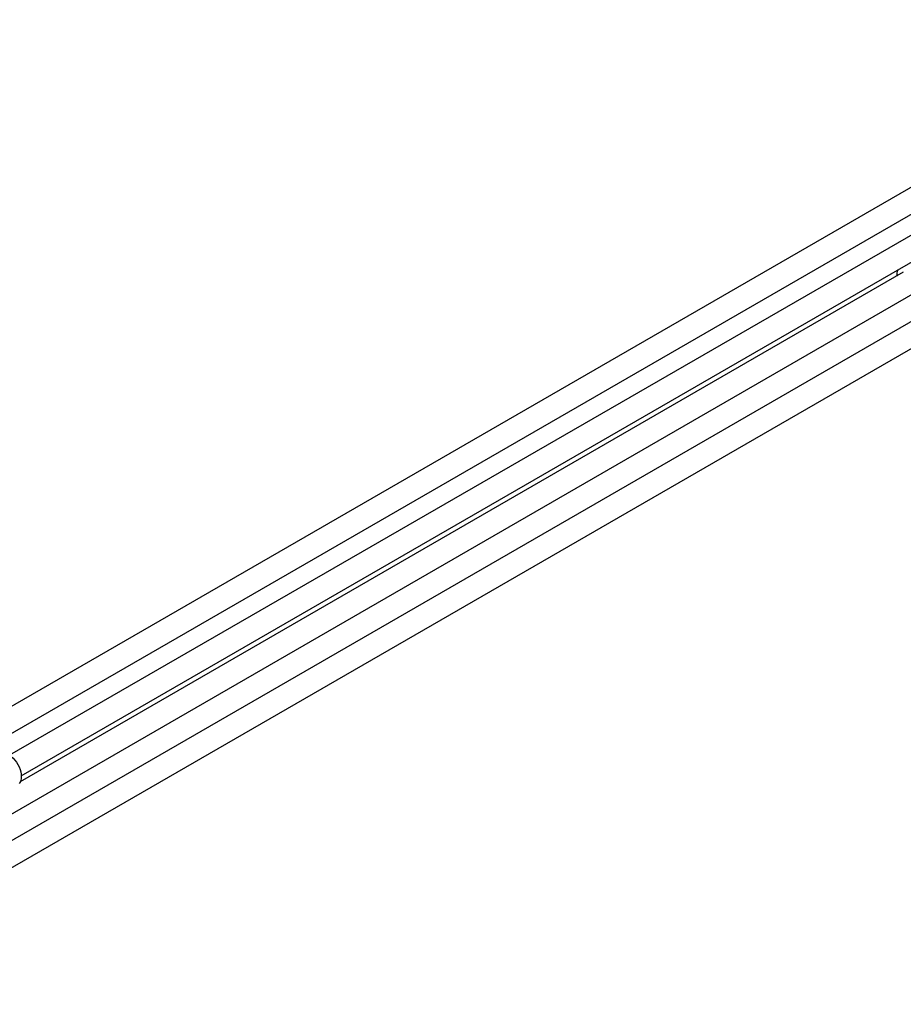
# Paper-space layout 'Sheet1' of a CAD drawing. Header units: millimetres. Extents: x -80341 to 21249, y 0 to 26255.
# Tile 132 of 154: x 13737 to 14488, y 11469 to 12307. Entities that reach past the tile are written whole.
import ezdxf

# ---------------------------------------------------------------- set-up
doc = ezdxf.new("R2010")
doc.units = ezdxf.units.MM
doc.linetypes.add('SLD-Sólida', pattern=[0])

psp = doc.layouts.new('Sheet1')

# ---------------------------------------------------------------- linework, layer by layer
at = {"color": 7, "linetype": 'SLD-Sólida', "lineweight": 25, "ltscale": 25}
for p, q in [((14741.94, 12307.45), (13692.77, 11701.77)), ((13702.77, 11684.45), (14751.94, 12290.13)), ((14777.3, 12287.04), (13728.12, 11681.36)), ((13738.12, 11664.04), (14787.3, 12269.72)), ((14726.27, 12184.09), (13677.1, 11578.42)), ((13687.09, 11561.1), (14736.27, 12166.77)), ((14488.33, 12092.45), (13737.18, 11658.82)), ((13449.15, 11469.45), (14498.33, 12075.13))]:
    psp.add_line(p, q, dxfattribs=at)
at = {"color": 7, "linetype": 'SLD-Sólida', "lineweight": 25, "ltscale": 25, "flags": 128}
psp.add_lwpolyline([(13720.03, 11682.47), (13720.47, 11682.69), (13721.76, 11683.08), (13723.19, 11683.16), (13724.72, 11682.91), (13726.31, 11682.35), (13727.93, 11681.48), (13729.55, 11680.34), (13731.11, 11678.94), (13732.59, 11677.32), (13733.96, 11675.51), (13735.17, 11673.56), (13736.2, 11671.52), (13737.03, 11669.43), (13737.64, 11667.34), (13738.01, 11665.3), (13738.14, 11663.36), (13738.02, 11661.56), (13737.65, 11659.95), (13737.04, 11658.56), (13736.22, 11657.43)], dxfattribs=at)
at = {"color": 7, "linetype": 'SLD-Sólida', "lineweight": 25, "ltscale": 625}
psp.add_arc((14493.38, 12090), 10.67, 155.40766, 184.19285, dxfattribs=at)

doc.saveas('drawing.dxf')
